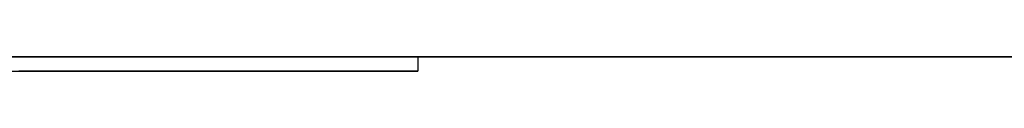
# Model space of a CAD drawing. Extents: x -3.09 to 3.09, y 0 to 2.31.
# Tile 151 of 177: x -1.391903 to -1.3849703, y 2.2349 to 2.235. Entities that reach past the tile are written whole.
import ezdxf

# ---------------------------------------------------------------- set-up
doc = ezdxf.new("R2010")
doc.units = 0
doc.layers.get('0').update_dxf_attribs({"linetype": 'CONTINUOUS'})

# ---------------------------------------------------------------- blocks, each defined once
blk = doc.blocks.new('*U1')
at = {"extrusion": (0, 1, 0)}
for p, q in [((3.018, 2.235, -0.83), (-3.018, 2.235, -0.83)), ((-3.018, 2.235, 0.83), (3.018, 2.235, 0.83)), ((-1.3890988, 2.235, -0.0015024), (-1.4032437, 2.235, -0.0015024)), ((-1.3890988, 2.235, -0.0039943), (-1.3890988, 2.235, -0.0015024)), ((-1.4032437, 2.2349, -0.0015024), (-1.3890988, 2.2349, -0.0015024)), ((-1.3890988, 2.2349, -0.0015024), (-1.3890988, 2.2349, -0.0039943))]:
    blk.add_line(p, q, dxfattribs=at)
for p, q in [((3.018, 2.235, -0.83), (-3.018, 2.235, -0.83)), ((-1.3890988, 2.235, -0.0039943), (-1.3890988, 2.2349, -0.0039943))]:
    blk.add_line(p, q)
at = {"extrusion": (0, 0, -1)}
for p, q in [((-3.018, 2.235, 0.83), (3.018, 2.235, 0.83)), ((-1.3890988, 2.235, -0.0015024), (-1.4032437, 2.235, -0.0015024)), ((-1.3890988, 2.235, -0.0015024), (-1.3890988, 2.2349, -0.0015024)), ((-1.4032437, 2.2349, -0.0015024), (-1.3890988, 2.2349, -0.0015024))]:
    blk.add_line(p, q, dxfattribs=at)
at = {"extrusion": (-1, 0, 0)}
for p, q in [((-1.3890988, 2.235, -0.0039943), (-1.3890988, 2.235, -0.0015024)), ((-1.3890988, 2.235, -0.0039943), (-1.3890988, 2.2349, -0.0039943)), ((-1.3890988, 2.235, -0.0015024), (-1.3890988, 2.2349, -0.0015024)), ((-1.3890988, 2.2349, -0.0015024), (-1.3890988, 2.2349, -0.0039943))]:
    blk.add_line(p, q, dxfattribs=at)
for points in [[(-1.39191, 2.235, -0.0072437), (-1.39189, 2.235, -0.0071955), (-1.39187, 2.235, -0.0071475), (-1.39184, 2.235, -0.0070999), (-1.39182, 2.235, -0.0070525), (-1.3918, 2.235, -0.0070054), (-1.39178, 2.235, -0.0069586), (-1.39176, 2.235, -0.0069121), (-1.39174, 2.235, -0.0068658), (-1.39171, 2.235, -0.0068199), (-1.39169, 2.235, -0.0067743), (-1.39167, 2.235, -0.0067289), (-1.39165, 2.235, -0.0066838), (-1.39162, 2.235, -0.0066391), (-1.3916, 2.235, -0.0065946), (-1.39158, 2.235, -0.0065504), (-1.39155, 2.235, -0.0065065), (-1.39153, 2.235, -0.0064629), (-1.3915, 2.235, -0.0064195), (-1.39148, 2.235, -0.0063765), (-1.39146, 2.235, -0.0063337), (-1.39143, 2.235, -0.0062913), (-1.39141, 2.235, -0.0062491), (-1.39138, 2.235, -0.0062072), (-1.39135, 2.235, -0.0061656), (-1.39133, 2.235, -0.0061243), (-1.3913, 2.235, -0.0060833), (-1.39128, 2.235, -0.0060426), (-1.39125, 2.235, -0.0060021), (-1.39122, 2.235, -0.005962), (-1.3912, 2.235, -0.0059221), (-1.39117, 2.235, -0.0058826), (-1.39114, 2.235, -0.0058433), (-1.39112, 2.235, -0.0058043), (-1.39109, 2.235, -0.0057656), (-1.39106, 2.235, -0.0057272), (-1.39103, 2.235, -0.0056891), (-1.39101, 2.235, -0.0056512), (-1.39098, 2.235, -0.0056137), (-1.39095, 2.235, -0.0055764), (-1.39092, 2.235, -0.0055395), (-1.39089, 2.235, -0.0055028), (-1.39086, 2.235, -0.0054664), (-1.39083, 2.235, -0.0054303), (-1.3908, 2.235, -0.0053945), (-1.39077, 2.235, -0.005359), (-1.39074, 2.235, -0.0053237), (-1.39071, 2.235, -0.0052888), (-1.39068, 2.235, -0.0052541), (-1.39065, 2.235, -0.0052198), (-1.39062, 2.235, -0.0051857), (-1.39059, 2.235, -0.0051519), (-1.39056, 2.235, -0.0051184), (-1.39053, 2.235, -0.0050852), (-1.3905, 2.235, -0.0050523), (-1.39046, 2.235, -0.0050197), (-1.39043, 2.235, -0.0049873), (-1.3904, 2.235, -0.0049553), (-1.39037, 2.235, -0.0049235), (-1.39033, 2.235, -0.0048921), (-1.3903, 2.235, -0.0048609), (-1.39027, 2.235, -0.00483), (-1.39024, 2.235, -0.0047994), (-1.3902, 2.235, -0.0047691), (-1.39017, 2.235, -0.0047391), (-1.39013, 2.235, -0.0047093), (-1.3901, 2.235, -0.0046799), (-1.39007, 2.235, -0.0046507), (-1.39003, 2.235, -0.0046219), (-1.39, 2.235, -0.0045933), (-1.38996, 2.235, -0.004565), (-1.38993, 2.235, -0.004537), (-1.38989, 2.235, -0.0045093), (-1.38986, 2.235, -0.0044819), (-1.38982, 2.235, -0.0044548), (-1.38978, 2.235, -0.0044279), (-1.38975, 2.235, -0.0044014), (-1.38971, 2.235, -0.0043751), (-1.38967, 2.235, -0.0043491), (-1.38964, 2.235, -0.0043235), (-1.3896, 2.235, -0.0042981), (-1.38956, 2.235, -0.004273), (-1.38953, 2.235, -0.0042481), (-1.38949, 2.235, -0.0042236), (-1.38945, 2.235, -0.0041994), (-1.38941, 2.235, -0.0041754), (-1.38937, 2.235, -0.0041518), (-1.38933, 2.235, -0.0041284), (-1.3893, 2.235, -0.0041053), (-1.38926, 2.235, -0.0040825), (-1.38922, 2.235, -0.00406), (-1.38918, 2.235, -0.0040378), (-1.38914, 2.235, -0.0040159), (-1.3891, 2.235, -0.0039943)], [(-1.39191, 2.235, -0.0072437), (-1.39189, 2.235, -0.0071955), (-1.39187, 2.235, -0.0071475), (-1.39184, 2.235, -0.0070999), (-1.39182, 2.235, -0.0070525), (-1.3918, 2.235, -0.0070054), (-1.39178, 2.235, -0.0069586), (-1.39176, 2.235, -0.0069121), (-1.39174, 2.235, -0.0068658), (-1.39171, 2.235, -0.0068199), (-1.39169, 2.235, -0.0067743), (-1.39167, 2.235, -0.0067289), (-1.39165, 2.235, -0.0066838), (-1.39162, 2.235, -0.0066391), (-1.3916, 2.235, -0.0065946), (-1.39158, 2.235, -0.0065504), (-1.39155, 2.235, -0.0065065), (-1.39153, 2.235, -0.0064629), (-1.3915, 2.235, -0.0064195), (-1.39148, 2.235, -0.0063765), (-1.39146, 2.235, -0.0063337), (-1.39143, 2.235, -0.0062913), (-1.39141, 2.235, -0.0062491), (-1.39138, 2.235, -0.0062072), (-1.39135, 2.235, -0.0061656), (-1.39133, 2.235, -0.0061243), (-1.3913, 2.235, -0.0060833), (-1.39128, 2.235, -0.0060426), (-1.39125, 2.235, -0.0060021), (-1.39122, 2.235, -0.005962), (-1.3912, 2.235, -0.0059221), (-1.39117, 2.235, -0.0058826), (-1.39114, 2.235, -0.0058433), (-1.39112, 2.235, -0.0058043), (-1.39109, 2.235, -0.0057656), (-1.39106, 2.235, -0.0057272), (-1.39103, 2.235, -0.0056891), (-1.39101, 2.235, -0.0056512), (-1.39098, 2.235, -0.0056137), (-1.39095, 2.235, -0.0055764), (-1.39092, 2.235, -0.0055395), (-1.39089, 2.235, -0.0055028), (-1.39086, 2.235, -0.0054664), (-1.39083, 2.235, -0.0054303), (-1.3908, 2.235, -0.0053945), (-1.39077, 2.235, -0.005359), (-1.39074, 2.235, -0.0053237), (-1.39071, 2.235, -0.0052888), (-1.39068, 2.235, -0.0052541), (-1.39065, 2.235, -0.0052198), (-1.39062, 2.235, -0.0051857), (-1.39059, 2.235, -0.0051519), (-1.39056, 2.235, -0.0051184), (-1.39053, 2.235, -0.0050852), (-1.3905, 2.235, -0.0050523), (-1.39046, 2.235, -0.0050197), (-1.39043, 2.235, -0.0049873), (-1.3904, 2.235, -0.0049553), (-1.39037, 2.235, -0.0049235), (-1.39033, 2.235, -0.0048921), (-1.3903, 2.235, -0.0048609), (-1.39027, 2.235, -0.00483), (-1.39024, 2.235, -0.0047994), (-1.3902, 2.235, -0.0047691), (-1.39017, 2.235, -0.0047391), (-1.39013, 2.235, -0.0047093), (-1.3901, 2.235, -0.0046799), (-1.39007, 2.235, -0.0046507), (-1.39003, 2.235, -0.0046219), (-1.39, 2.235, -0.0045933), (-1.38996, 2.235, -0.004565), (-1.38993, 2.235, -0.004537), (-1.38989, 2.235, -0.0045093), (-1.38986, 2.235, -0.0044819), (-1.38982, 2.235, -0.0044548), (-1.38978, 2.235, -0.0044279), (-1.38975, 2.235, -0.0044014), (-1.38971, 2.235, -0.0043751), (-1.38967, 2.235, -0.0043491), (-1.38964, 2.235, -0.0043235), (-1.3896, 2.235, -0.0042981), (-1.38956, 2.235, -0.004273), (-1.38953, 2.235, -0.0042481), (-1.38949, 2.235, -0.0042236), (-1.38945, 2.235, -0.0041994), (-1.38941, 2.235, -0.0041754), (-1.38937, 2.235, -0.0041518), (-1.38933, 2.235, -0.0041284), (-1.3893, 2.235, -0.0041053), (-1.38926, 2.235, -0.0040825), (-1.38922, 2.235, -0.00406), (-1.38918, 2.235, -0.0040378), (-1.38914, 2.235, -0.0040159), (-1.3891, 2.235, -0.0039943)], [(-1.3891, 2.2349, -0.0039943), (-1.38916, 2.2349, -0.0040269), (-1.38922, 2.2349, -0.0040602), (-1.38928, 2.2349, -0.0040942), (-1.38934, 2.2349, -0.0041288), (-1.38939, 2.2349, -0.004164), (-1.38945, 2.2349, -0.0042), (-1.38951, 2.2349, -0.0042365), (-1.38956, 2.2349, -0.0042737), (-1.38962, 2.2349, -0.0043116), (-1.38968, 2.2349, -0.0043502), (-1.38973, 2.2349, -0.0043893), (-1.38978, 2.2349, -0.0044292), (-1.38984, 2.2349, -0.0044697), (-1.38989, 2.2349, -0.0045108), (-1.38995, 2.2349, -0.0045526), (-1.39, 2.2349, -0.0045951), (-1.39005, 2.2349, -0.0046382), (-1.3901, 2.2349, -0.004682), (-1.39015, 2.2349, -0.0047264), (-1.3902, 2.2349, -0.0047715), (-1.39025, 2.2349, -0.0048172), (-1.3903, 2.2349, -0.0048636), (-1.39035, 2.2349, -0.0049106), (-1.3904, 2.2349, -0.0049583), (-1.39045, 2.2349, -0.0050067), (-1.3905, 2.2349, -0.0050557), (-1.39055, 2.2349, -0.0051053), (-1.39059, 2.2349, -0.0051556), (-1.39064, 2.2349, -0.0052066), (-1.39069, 2.2349, -0.0052582), (-1.39073, 2.2349, -0.0053105), (-1.39078, 2.2349, -0.0053634), (-1.39082, 2.2349, -0.005417), (-1.39087, 2.2349, -0.0054713), (-1.39091, 2.2349, -0.0055261), (-1.39095, 2.2349, -0.0055817), (-1.391, 2.2349, -0.0056379), (-1.39104, 2.2349, -0.0056947), (-1.39108, 2.2349, -0.0057523), (-1.39112, 2.2349, -0.0058104), (-1.39116, 2.2349, -0.0058692), (-1.3912, 2.2349, -0.0059287), (-1.39124, 2.2349, -0.0059888), (-1.39128, 2.2349, -0.0060496), (-1.39132, 2.2349, -0.006111), (-1.39136, 2.2349, -0.0061731), (-1.3914, 2.2349, -0.0062359), (-1.39144, 2.2349, -0.0062993), (-1.39147, 2.2349, -0.0063633), (-1.39151, 2.2349, -0.006428), (-1.39155, 2.2349, -0.0064934), (-1.39158, 2.2349, -0.0065594), (-1.39162, 2.2349, -0.0066261), (-1.39165, 2.2349, -0.0066934), (-1.39168, 2.2349, -0.0067614), (-1.39172, 2.2349, -0.00683), (-1.39175, 2.2349, -0.0068993), (-1.39178, 2.2349, -0.0069692), (-1.39182, 2.2349, -0.0070398), (-1.39185, 2.2349, -0.0071111), (-1.39188, 2.2349, -0.007183), (-1.39191, 2.2349, -0.0072555)], [(-1.3891, 2.2349, -0.0039943), (-1.38916, 2.2349, -0.0040269), (-1.38922, 2.2349, -0.0040602), (-1.38928, 2.2349, -0.0040942), (-1.38934, 2.2349, -0.0041288), (-1.38939, 2.2349, -0.004164), (-1.38945, 2.2349, -0.0042), (-1.38951, 2.2349, -0.0042365), (-1.38956, 2.2349, -0.0042737), (-1.38962, 2.2349, -0.0043116), (-1.38968, 2.2349, -0.0043502), (-1.38973, 2.2349, -0.0043893), (-1.38978, 2.2349, -0.0044292), (-1.38984, 2.2349, -0.0044697), (-1.38989, 2.2349, -0.0045108), (-1.38995, 2.2349, -0.0045526), (-1.39, 2.2349, -0.0045951), (-1.39005, 2.2349, -0.0046382), (-1.3901, 2.2349, -0.004682), (-1.39015, 2.2349, -0.0047264), (-1.3902, 2.2349, -0.0047715), (-1.39025, 2.2349, -0.0048172), (-1.3903, 2.2349, -0.0048636), (-1.39035, 2.2349, -0.0049106), (-1.3904, 2.2349, -0.0049583), (-1.39045, 2.2349, -0.0050067), (-1.3905, 2.2349, -0.0050557), (-1.39055, 2.2349, -0.0051053), (-1.39059, 2.2349, -0.0051556), (-1.39064, 2.2349, -0.0052066), (-1.39069, 2.2349, -0.0052582), (-1.39073, 2.2349, -0.0053105), (-1.39078, 2.2349, -0.0053634), (-1.39082, 2.2349, -0.005417), (-1.39087, 2.2349, -0.0054713), (-1.39091, 2.2349, -0.0055261), (-1.39095, 2.2349, -0.0055817), (-1.391, 2.2349, -0.0056379), (-1.39104, 2.2349, -0.0056947), (-1.39108, 2.2349, -0.0057523), (-1.39112, 2.2349, -0.0058104), (-1.39116, 2.2349, -0.0058692), (-1.3912, 2.2349, -0.0059287), (-1.39124, 2.2349, -0.0059888), (-1.39128, 2.2349, -0.0060496), (-1.39132, 2.2349, -0.006111), (-1.39136, 2.2349, -0.0061731), (-1.3914, 2.2349, -0.0062359), (-1.39144, 2.2349, -0.0062993), (-1.39147, 2.2349, -0.0063633), (-1.39151, 2.2349, -0.006428), (-1.39155, 2.2349, -0.0064934), (-1.39158, 2.2349, -0.0065594), (-1.39162, 2.2349, -0.0066261), (-1.39165, 2.2349, -0.0066934), (-1.39168, 2.2349, -0.0067614), (-1.39172, 2.2349, -0.00683), (-1.39175, 2.2349, -0.0068993), (-1.39178, 2.2349, -0.0069692), (-1.39182, 2.2349, -0.0070398), (-1.39185, 2.2349, -0.0071111), (-1.39188, 2.2349, -0.007183), (-1.39191, 2.2349, -0.0072555)]]:
    blk.add_polyline3d(points)

msp = doc.modelspace()

# ---------------------------------------------------------------- block references
msp.add_blockref('*U1', (0, 0))

doc.saveas('drawing.dxf')
